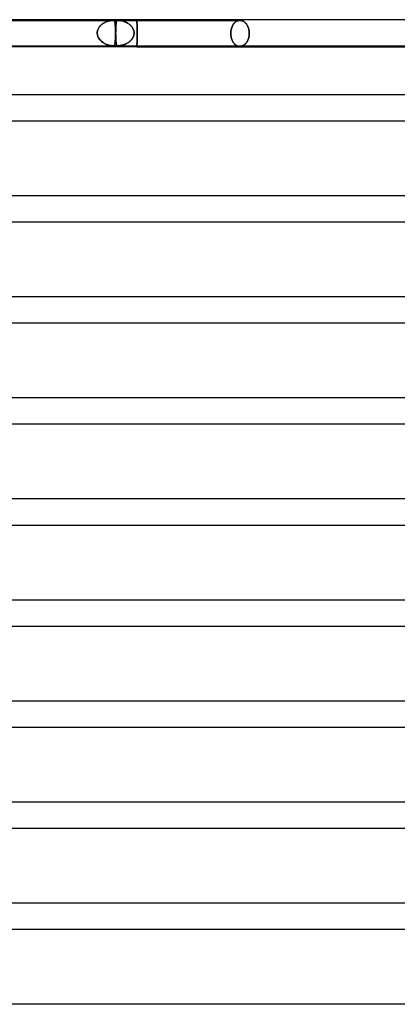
# Model space of a CAD drawing. Header units: millimetres. Extents: x -485 to 485, y -2 to 310.
# Tile 37 of 82: x -72 to -14, y 159 to 310. Entities that reach past the tile are written whole.
import ezdxf

# ---------------------------------------------------------------- set-up
doc = ezdxf.new("R2010")
doc.units = ezdxf.units.MM
doc.layers.add('HIDDEN', color=7, linetype='Continuous')
doc.layers.add('THICK', color=7, linetype='Continuous')

msp = doc.modelspace()

# ---------------------------------------------------------------- linework, layer by layer
at = {"layer": 'HIDDEN'}
for p, q in [((-75.93, 309.9), (-57.72, 309.9)), ((-59.03, 309.51), (-58.94, 309.56)), ((-58.92, 309.57), (-59.02, 309.52)), ((-58.94, 309.56), (-58.84, 309.61)), ((-58.82, 309.62), (-58.92, 309.57)), ((-58.84, 309.61), (-58.74, 309.66)), ((-58.73, 309.66), (-58.82, 309.62)), ((-58.74, 309.66), (-58.64, 309.7)), ((-58.63, 309.7), (-58.73, 309.66)), ((-58.64, 309.7), (-58.55, 309.73)), ((-58.53, 309.74), (-58.63, 309.7)), ((-58.55, 309.73), (-58.45, 309.76)), ((-58.44, 309.77), (-58.53, 309.74)), ((-58.45, 309.76), (-58.36, 309.79)), ((-58.35, 309.8), (-58.44, 309.77)), ((-58.36, 309.79), (-58.28, 309.81)), ((-58.26, 309.82), (-58.35, 309.8)), ((-58.28, 309.81), (-58.2, 309.83)), ((-58.18, 309.84), (-58.26, 309.82)), ((-58.2, 309.83), (-58.12, 309.85)), ((-58.09, 309.86), (-58.18, 309.84)), ((-58.12, 309.85), (-58.03, 309.87)), ((-58.01, 309.87), (-58.09, 309.86)), ((-58.03, 309.87), (-57.95, 309.88)), ((-57.93, 309.88), (-58.01, 309.87)), ((-57.95, 309.88), (-57.87, 309.89)), ((-57.86, 309.89), (-57.93, 309.88)), ((-57.87, 309.89), (-57.79, 309.9)), ((-57.79, 309.9), (-57.86, 309.89)), ((-57.72, 309.9), (-57.79, 309.9)), ((-57.79, 309.9), (-57.72, 309.9)), ((-57.66, 309.9), (-57.72, 309.9)), ((-57.72, 309.9), (-57.66, 309.9)), ((-57.72, 309.9), (-56.83, 309.9)), ((-57.6, 309.89), (-57.66, 309.9)), ((-57.66, 309.9), (-57.61, 309.89)), ((-57.61, 309.89), (-57.57, 309.88)), ((-57.56, 309.88), (-57.6, 309.89)), ((-57.57, 309.88), (-57.54, 309.87)), ((-57.53, 309.87), (-57.56, 309.88)), ((-57.54, 309.87), (-57.51, 309.86)), ((-57.5, 309.85), (-57.53, 309.87)), ((-57.51, 309.86), (-57.48, 309.84)), ((-57.48, 309.83), (-57.5, 309.85)), ((-57.48, 309.84), (-57.46, 309.82)), ((-57.46, 309.81), (-57.48, 309.83)), ((-57.46, 309.82), (-57.45, 309.8)), ((-57.44, 309.79), (-57.46, 309.81)), ((-57.45, 309.8), (-57.43, 309.77)), ((-57.43, 309.76), (-57.44, 309.79)), ((-57.43, 309.77), (-57.41, 309.74)), ((-57.41, 309.73), (-57.43, 309.76)), ((-57.41, 309.74), (-57.4, 309.7)), ((-57.4, 309.7), (-57.41, 309.73)), ((-57.39, 309.66), (-57.4, 309.7)), ((-57.4, 309.7), (-57.39, 309.66)), ((-57.38, 309.61), (-57.39, 309.66)), ((-57.39, 309.66), (-57.38, 309.62)), ((-57.38, 309.62), (-57.37, 309.57)), ((-57.37, 309.56), (-57.38, 309.61)), ((-57.37, 309.57), (-57.36, 309.52)), ((-57.36, 309.51), (-57.37, 309.56)), ((-57.17, 309.58), (-57.18, 309.52)), ((-57.18, 309.51), (-57.17, 309.57)), ((-57.17, 309.57), (-57.16, 309.62)), ((-57.16, 309.62), (-57.17, 309.58)), ((-57.16, 309.62), (-57.15, 309.67)), ((-57.15, 309.67), (-57.16, 309.62)), ((-57.15, 309.67), (-57.14, 309.71)), ((-57.14, 309.7), (-57.15, 309.67)), ((-57.14, 309.71), (-57.13, 309.75)), ((-57.13, 309.74), (-57.14, 309.7)), ((-57.13, 309.75), (-57.11, 309.78)), ((-57.12, 309.77), (-57.13, 309.74)), ((-57.1, 309.8), (-57.12, 309.77)), ((-57.11, 309.78), (-57.1, 309.8)), ((-57.1, 309.8), (-57.08, 309.83)), ((-57.08, 309.82), (-57.1, 309.8)), ((-57.08, 309.83), (-57.05, 309.85)), ((-57.06, 309.84), (-57.08, 309.82)), ((-57.04, 309.86), (-57.06, 309.84)), ((-57.05, 309.85), (-57.02, 309.87)), ((-57.01, 309.87), (-57.04, 309.86)), ((-57.02, 309.87), (-56.99, 309.88)), ((-56.98, 309.88), (-57.01, 309.87)), ((-56.99, 309.88), (-56.94, 309.89)), ((-56.94, 309.89), (-56.98, 309.88)), ((-56.94, 309.89), (-56.89, 309.9)), ((-56.89, 309.9), (-56.94, 309.89)), ((-56.89, 309.9), (-56.83, 309.9)), ((-56.84, 309.9), (-56.89, 309.9)), ((-56.77, 309.9), (-56.84, 309.9)), ((-56.83, 309.9), (-56.76, 309.9)), ((-56.83, 309.9), (-38.18, 309.9)), ((-56.69, 309.89), (-56.77, 309.9)), ((-56.76, 309.9), (-56.69, 309.89)), ((-56.69, 309.89), (-56.62, 309.88)), ((-56.6, 309.88), (-56.69, 309.89)), ((-56.62, 309.88), (-56.54, 309.87)), ((-56.51, 309.87), (-56.6, 309.88)), ((-56.54, 309.87), (-56.46, 309.86)), ((-56.42, 309.85), (-56.51, 309.87)), ((-56.46, 309.86), (-56.38, 309.84)), ((-56.32, 309.83), (-56.42, 309.85)), ((-56.38, 309.84), (-56.29, 309.82)), ((-56.23, 309.8), (-56.32, 309.83)), ((-56.29, 309.82), (-56.2, 309.8)), ((-56.14, 309.78), (-56.23, 309.8)), ((-56.2, 309.8), (-56.11, 309.77)), ((-56.04, 309.75), (-56.14, 309.78)), ((-56.11, 309.77), (-56.02, 309.74)), ((-55.93, 309.71), (-56.04, 309.75)), ((-56.02, 309.74), (-55.92, 309.7)), ((-55.83, 309.67), (-55.93, 309.71)), ((-55.92, 309.7), (-55.83, 309.67)), ((-55.83, 309.67), (-55.73, 309.62)), ((-55.72, 309.62), (-55.83, 309.67)), ((-55.73, 309.62), (-55.63, 309.58)), ((-55.61, 309.57), (-55.72, 309.62)), ((-55.63, 309.58), (-55.53, 309.52)), ((-55.5, 309.51), (-55.61, 309.57)), ((-54, 309.9), (-54, 310)), ((-54, 309.9), (-54, 309.9)), ((-54, 309.9), (-54, 309.89)), ((-54, 309.89), (-54, 309.9)), ((-54, 309.9), (-54, 309.9)), ((-54, 309.89), (-54, 309.88)), ((-54, 309.88), (-54, 309.89)), ((-54, 309.88), (-54, 309.87)), ((-54, 309.87), (-54, 309.88)), ((-54, 309.87), (-54, 309.85)), ((-54, 309.85), (-54, 309.87)), ((-54, 309.85), (-54, 309.83)), ((-54, 309.83), (-54, 309.85)), ((-54, 309.83), (-54, 309.8)), ((-54, 309.8), (-54, 309.83)), ((-54, 309.8), (-54, 309.77)), ((-54, 309.77), (-54, 309.8)), ((-54, 309.77), (-53.99, 309.74)), ((-53.99, 309.74), (-54, 309.77)), ((-53.99, 309.74), (-53.99, 309.7)), ((-53.99, 309.7), (-53.99, 309.74)), ((-53.99, 309.7), (-53.99, 309.66)), ((-53.99, 309.66), (-53.99, 309.7)), ((-53.99, 309.66), (-53.99, 309.61)), ((-53.99, 309.61), (-53.99, 309.66)), ((-53.99, 309.61), (-53.99, 309.57)), ((-53.99, 309.57), (-53.99, 309.61)), ((-53.99, 309.57), (-53.99, 309.51)), ((-53.99, 309.51), (-53.99, 309.57)), ((-38.96, 309.56), (-39.02, 309.5)), ((-39, 309.53), (-38.94, 309.58)), ((-38.91, 309.61), (-38.96, 309.56)), ((-38.94, 309.58), (-38.89, 309.63)), ((-38.85, 309.66), (-38.91, 309.61)), ((-38.89, 309.63), (-38.83, 309.68)), ((-38.78, 309.71), (-38.85, 309.66)), ((-38.83, 309.68), (-38.77, 309.72)), ((-38.72, 309.75), (-38.78, 309.71)), ((-38.77, 309.72), (-38.71, 309.76)), ((-38.66, 309.78), (-38.72, 309.75)), ((-38.71, 309.76), (-38.64, 309.79)), ((-38.59, 309.81), (-38.66, 309.78)), ((-38.64, 309.79), (-38.58, 309.82)), ((-38.52, 309.84), (-38.59, 309.81)), ((-38.58, 309.82), (-38.51, 309.84)), ((-38.45, 309.86), (-38.52, 309.84)), ((-38.51, 309.84), (-38.45, 309.86)), ((-38.45, 309.86), (-38.38, 309.88)), ((-38.39, 309.88), (-38.45, 309.86)), ((-38.32, 309.89), (-38.39, 309.88)), ((-38.38, 309.88), (-38.31, 309.89)), ((-38.25, 309.9), (-38.32, 309.89)), ((-38.31, 309.89), (-38.25, 309.9)), ((-38.25, 309.9), (-38.18, 309.9)), ((-38.18, 309.9), (-38.25, 309.9)), ((-38.18, 309.9), (-38.12, 309.9)), ((-38.12, 309.9), (-38.18, 309.9)), ((-38.12, 309.9), (-38.05, 309.89)), ((-38.05, 309.89), (-38.12, 309.9)), ((-38.05, 309.89), (-37.99, 309.88)), ((-37.98, 309.88), (-38.05, 309.89)), ((-37.99, 309.88), (-37.92, 309.86)), ((-37.91, 309.86), (-37.98, 309.88)), ((-37.92, 309.86), (-37.85, 309.84)), ((-37.84, 309.84), (-37.91, 309.86)), ((-37.85, 309.84), (-37.79, 309.82)), ((-37.77, 309.81), (-37.84, 309.84)), ((-37.79, 309.82), (-37.72, 309.79)), ((-37.71, 309.78), (-37.77, 309.81)), ((-37.72, 309.79), (-37.65, 309.76)), ((-37.64, 309.75), (-37.71, 309.78)), ((-37.65, 309.76), (-37.59, 309.72)), ((-37.57, 309.71), (-37.64, 309.75)), ((-37.59, 309.72), (-37.53, 309.68)), ((-37.51, 309.66), (-37.57, 309.71)), ((-37.53, 309.68), (-37.47, 309.63)), ((-37.45, 309.61), (-37.51, 309.66)), ((-37.47, 309.63), (-37.41, 309.58)), ((-37.39, 309.56), (-37.45, 309.61)), ((-37.41, 309.58), (-37.35, 309.53)), ((-37.33, 309.5), (-37.39, 309.56)), ((-60.09, 308), (-60.08, 308.12)), ((-60.08, 308.11), (-60.09, 308)), ((-60.08, 308.12), (-60.06, 308.23)), ((-60.06, 308.22), (-60.08, 308.11)), ((-60.06, 308.23), (-60.03, 308.34)), ((-60.03, 308.33), (-60.06, 308.22)), ((-60.03, 308.34), (-60, 308.45)), ((-60, 308.44), (-60.03, 308.33)), ((-60, 308.45), (-59.96, 308.55)), ((-59.96, 308.54), (-60, 308.44)), ((-59.96, 308.55), (-59.91, 308.66)), ((-59.91, 308.65), (-59.96, 308.54)), ((-59.85, 308.75), (-59.91, 308.65)), ((-59.91, 308.66), (-59.85, 308.75)), ((-59.85, 308.75), (-59.79, 308.85)), ((-59.79, 308.84), (-59.85, 308.75)), ((-59.72, 308.94), (-59.79, 308.84)), ((-59.79, 308.85), (-59.72, 308.94)), ((-59.72, 308.94), (-59.65, 309.03)), ((-59.65, 309.02), (-59.72, 308.94)), ((-59.57, 309.11), (-59.65, 309.02)), ((-59.65, 309.03), (-59.57, 309.11)), ((-59.48, 309.19), (-59.57, 309.11)), ((-59.57, 309.11), (-59.49, 309.19)), ((-59.49, 309.19), (-59.4, 309.26)), ((-59.4, 309.26), (-59.48, 309.19)), ((-59.31, 309.34), (-59.4, 309.26)), ((-59.4, 309.26), (-59.31, 309.33)), ((-59.21, 309.4), (-59.31, 309.34)), ((-59.31, 309.33), (-59.22, 309.39)), ((-59.22, 309.39), (-59.13, 309.45)), ((-59.12, 309.46), (-59.21, 309.4)), ((-59.13, 309.45), (-59.03, 309.51)), ((-59.02, 309.52), (-59.12, 309.46)), ((-57.36, 309.52), (-57.35, 309.46)), ((-57.35, 309.45), (-57.36, 309.51)), ((-57.35, 309.46), (-57.34, 309.4)), ((-57.34, 309.39), (-57.35, 309.45)), ((-57.34, 309.4), (-57.34, 309.34)), ((-57.33, 309.33), (-57.34, 309.39)), ((-57.34, 309.34), (-57.33, 309.26)), ((-57.33, 309.26), (-57.33, 309.33)), ((-57.32, 309.19), (-57.33, 309.26)), ((-57.33, 309.26), (-57.32, 309.19)), ((-57.32, 309.11), (-57.32, 309.19)), ((-57.32, 309.19), (-57.32, 309.11)), ((-57.32, 309.11), (-57.31, 309.02)), ((-57.31, 309.03), (-57.32, 309.11)), ((-57.3, 308.94), (-57.31, 309.03)), ((-57.31, 309.02), (-57.3, 308.94)), ((-57.3, 308.85), (-57.3, 308.94)), ((-57.3, 308.94), (-57.3, 308.84)), ((-57.29, 308.75), (-57.3, 308.85)), ((-57.3, 308.84), (-57.29, 308.75)), ((-57.29, 308.66), (-57.29, 308.75)), ((-57.29, 308.75), (-57.29, 308.65)), ((-57.28, 308.55), (-57.29, 308.66)), ((-57.29, 308.65), (-57.28, 308.54)), ((-57.28, 308.45), (-57.28, 308.55)), ((-57.28, 308.54), (-57.28, 308.44)), ((-57.27, 308.34), (-57.28, 308.45)), ((-57.28, 308.44), (-57.27, 308.33)), ((-57.27, 308.23), (-57.27, 308.34)), ((-57.27, 308.33), (-57.27, 308.22)), ((-57.26, 308.12), (-57.27, 308.23)), ((-57.27, 308.22), (-57.26, 308.11)), ((-57.26, 308), (-57.25, 308.13)), ((-57.26, 308), (-57.26, 308.12)), ((-57.25, 308.11), (-57.26, 308)), ((-57.26, 308.11), (-57.26, 308)), ((-57.25, 308.26), (-57.24, 308.38)), ((-57.24, 308.34), (-57.25, 308.23)), ((-57.25, 308.13), (-57.25, 308.26)), ((-57.25, 308.23), (-57.25, 308.11)), ((-57.23, 308.65), (-57.24, 308.55)), ((-57.24, 308.51), (-57.23, 308.62)), ((-57.24, 308.55), (-57.24, 308.44)), ((-57.24, 308.38), (-57.24, 308.51)), ((-57.24, 308.44), (-57.24, 308.34)), ((-57.23, 308.84), (-57.22, 308.95)), ((-57.22, 308.94), (-57.23, 308.85)), ((-57.23, 308.85), (-57.23, 308.75)), ((-57.23, 308.74), (-57.23, 308.84)), ((-57.23, 308.75), (-57.23, 308.65)), ((-57.23, 308.62), (-57.23, 308.74)), ((-57.22, 309.04), (-57.21, 309.13)), ((-57.21, 309.11), (-57.22, 309.03)), ((-57.22, 308.95), (-57.22, 309.04)), ((-57.22, 309.03), (-57.22, 308.94)), ((-57.21, 309.22), (-57.2, 309.3)), ((-57.2, 309.27), (-57.21, 309.19)), ((-57.21, 309.13), (-57.21, 309.22)), ((-57.21, 309.19), (-57.21, 309.11)), ((-57.2, 309.38), (-57.19, 309.45)), ((-57.19, 309.41), (-57.2, 309.34)), ((-57.2, 309.3), (-57.2, 309.38)), ((-57.2, 309.34), (-57.2, 309.27)), ((-57.18, 309.52), (-57.19, 309.47)), ((-57.19, 309.45), (-57.18, 309.51)), ((-57.19, 309.47), (-57.19, 309.41)), ((-55.53, 309.52), (-55.43, 309.47)), ((-55.39, 309.45), (-55.5, 309.51)), ((-55.43, 309.47), (-55.33, 309.41)), ((-55.29, 309.38), (-55.39, 309.45)), ((-55.33, 309.41), (-55.24, 309.34)), ((-55.18, 309.3), (-55.29, 309.38)), ((-55.24, 309.34), (-55.14, 309.27)), ((-55.08, 309.22), (-55.18, 309.3)), ((-55.14, 309.27), (-55.05, 309.19)), ((-54.99, 309.13), (-55.08, 309.22)), ((-55.05, 309.19), (-54.97, 309.11)), ((-54.9, 309.04), (-54.99, 309.13)), ((-54.97, 309.11), (-54.88, 309.03)), ((-54.81, 308.95), (-54.9, 309.04)), ((-54.88, 309.03), (-54.81, 308.94)), ((-54.73, 308.84), (-54.81, 308.95)), ((-54.81, 308.94), (-54.74, 308.85)), ((-54.74, 308.85), (-54.67, 308.75)), ((-54.66, 308.74), (-54.73, 308.84)), ((-54.67, 308.75), (-54.61, 308.65)), ((-54.6, 308.62), (-54.66, 308.74)), ((-54.61, 308.65), (-54.56, 308.55)), ((-54.54, 308.51), (-54.6, 308.62)), ((-54.56, 308.55), (-54.52, 308.44)), ((-54.5, 308.38), (-54.54, 308.51)), ((-54.52, 308.44), (-54.48, 308.34)), ((-54.46, 308.26), (-54.5, 308.38)), ((-54.48, 308.34), (-54.46, 308.23)), ((-54.44, 308.13), (-54.46, 308.26)), ((-54.46, 308.23), (-54.44, 308.11)), ((-54.43, 308), (-54.44, 308.13)), ((-54.44, 308.11), (-54.43, 308)), ((-53.99, 309.51), (-53.99, 309.46)), ((-53.99, 309.46), (-53.99, 309.51)), ((-53.99, 309.46), (-53.98, 309.4)), ((-53.98, 309.4), (-53.99, 309.46)), ((-53.98, 309.4), (-53.98, 309.34)), ((-53.98, 309.34), (-53.98, 309.4)), ((-53.98, 309.34), (-53.98, 309.28)), ((-53.98, 309.28), (-53.98, 309.34)), ((-53.98, 309.28), (-53.98, 309.22)), ((-53.98, 309.22), (-53.98, 309.28)), ((-53.98, 309.22), (-53.98, 309.15)), ((-53.98, 309.15), (-53.98, 309.22)), ((-53.98, 309.15), (-53.98, 309.08)), ((-53.98, 309.08), (-53.98, 309.15)), ((-53.98, 309.08), (-53.97, 309.01)), ((-53.97, 309.01), (-53.98, 309.08)), ((-53.97, 309.01), (-53.97, 308.93)), ((-53.97, 308.93), (-53.97, 309.01)), ((-53.97, 308.93), (-53.97, 308.85)), ((-53.97, 308.85), (-53.97, 308.93)), ((-53.97, 308.85), (-53.97, 308.77)), ((-53.97, 308.77), (-53.97, 308.85)), ((-53.97, 308.77), (-53.97, 308.69)), ((-53.97, 308.69), (-53.97, 308.77)), ((-53.97, 308.69), (-53.97, 308.6)), ((-53.97, 308.6), (-53.97, 308.69)), ((-53.97, 308.6), (-53.97, 308.52)), ((-53.97, 308.52), (-53.97, 308.6)), ((-53.97, 308.52), (-53.97, 308.43)), ((-53.97, 308.43), (-53.97, 308.52)), ((-53.97, 308.43), (-53.96, 308.34)), ((-53.96, 308.34), (-53.97, 308.43)), ((-53.96, 308.34), (-53.96, 308.25)), ((-53.96, 308.25), (-53.96, 308.34)), ((-53.96, 308.25), (-53.96, 308.16)), ((-53.96, 308.16), (-53.96, 308.25)), ((-53.96, 308.16), (-53.96, 308.07)), ((-53.96, 308.07), (-53.96, 308.16)), ((-53.96, 308.07), (-53.96, 307.99)), ((-53.96, 307.99), (-53.96, 308.07)), ((-39.56, 308.19), (-39.57, 308.09)), ((-39.57, 308.09), (-39.56, 308.18)), ((-39.57, 307.99), (-39.57, 308.09)), ((-39.57, 308.09), (-39.57, 307.99)), ((-39.55, 308.28), (-39.56, 308.19)), ((-39.56, 308.18), (-39.55, 308.27)), ((-39.53, 308.38), (-39.55, 308.28)), ((-39.55, 308.27), (-39.53, 308.37)), ((-39.51, 308.48), (-39.53, 308.38)), ((-39.53, 308.37), (-39.52, 308.46)), ((-39.52, 308.46), (-39.5, 308.55)), ((-39.49, 308.57), (-39.51, 308.48)), ((-39.5, 308.55), (-39.47, 308.64)), ((-39.47, 308.67), (-39.49, 308.57)), ((-39.44, 308.76), (-39.47, 308.67)), ((-39.47, 308.64), (-39.45, 308.73)), ((-39.45, 308.73), (-39.42, 308.82)), ((-39.41, 308.85), (-39.44, 308.76)), ((-39.42, 308.82), (-39.39, 308.9)), ((-39.38, 308.93), (-39.41, 308.85)), ((-39.39, 308.9), (-39.35, 308.99)), ((-39.34, 309.02), (-39.38, 308.93)), ((-39.35, 308.99), (-39.32, 309.06)), ((-39.3, 309.1), (-39.34, 309.02)), ((-39.32, 309.06), (-39.28, 309.14)), ((-39.26, 309.17), (-39.3, 309.1)), ((-39.28, 309.14), (-39.24, 309.21)), ((-39.22, 309.25), (-39.26, 309.17)), ((-39.24, 309.21), (-39.19, 309.28)), ((-39.17, 309.31), (-39.22, 309.25)), ((-39.19, 309.28), (-39.15, 309.35)), ((-39.12, 309.38), (-39.17, 309.31)), ((-39.15, 309.35), (-39.1, 309.41)), ((-39.07, 309.44), (-39.12, 309.38)), ((-39.1, 309.41), (-39.05, 309.47)), ((-39.02, 309.5), (-39.07, 309.44)), ((-39.05, 309.47), (-39, 309.53)), ((-37.35, 309.53), (-37.3, 309.47)), ((-37.27, 309.44), (-37.33, 309.5)), ((-37.3, 309.47), (-37.24, 309.41)), ((-37.22, 309.38), (-37.27, 309.44)), ((-37.24, 309.41), (-37.19, 309.35)), ((-37.17, 309.31), (-37.22, 309.38)), ((-37.19, 309.35), (-37.15, 309.28)), ((-37.12, 309.25), (-37.17, 309.31)), ((-37.15, 309.28), (-37.1, 309.21)), ((-37.08, 309.17), (-37.12, 309.25)), ((-37.1, 309.21), (-37.06, 309.14)), ((-37.03, 309.1), (-37.08, 309.17)), ((-37.06, 309.14), (-37.02, 309.06)), ((-36.99, 309.02), (-37.03, 309.1)), ((-37.02, 309.06), (-36.98, 308.99)), ((-36.95, 308.93), (-36.99, 309.02)), ((-36.98, 308.99), (-36.94, 308.9)), ((-36.92, 308.85), (-36.95, 308.93)), ((-36.94, 308.9), (-36.91, 308.82)), ((-36.88, 308.76), (-36.92, 308.85)), ((-36.91, 308.82), (-36.88, 308.73)), ((-36.85, 308.67), (-36.88, 308.76)), ((-36.88, 308.73), (-36.85, 308.64)), ((-36.83, 308.57), (-36.85, 308.67)), ((-36.85, 308.64), (-36.82, 308.55)), ((-36.81, 308.48), (-36.83, 308.57)), ((-36.82, 308.55), (-36.8, 308.46)), ((-36.79, 308.38), (-36.81, 308.48)), ((-36.8, 308.46), (-36.78, 308.37)), ((-36.77, 308.28), (-36.79, 308.38)), ((-36.78, 308.37), (-36.77, 308.27)), ((-36.76, 308.19), (-36.77, 308.28)), ((-36.77, 308.27), (-36.76, 308.18)), ((-36.75, 308.09), (-36.76, 308.19)), ((-36.76, 308.18), (-36.75, 308.09)), ((-36.75, 308.09), (-36.75, 307.99)), ((-36.75, 307.99), (-36.75, 308.09)), ((-60.09, 308), (-60.09, 307.98)), ((-60.09, 307.98), (-60.09, 308)), ((-60.09, 307.98), (-60.09, 307.97)), ((-60.09, 307.97), (-60.09, 307.98)), ((-60.09, 307.97), (-60.09, 307.95)), ((-60.09, 307.95), (-60.09, 307.97)), ((-60.09, 307.95), (-60.09, 307.93)), ((-60.09, 307.93), (-60.09, 307.95)), ((-60.09, 307.93), (-60.09, 307.92)), ((-60.09, 307.92), (-60.09, 307.93)), ((-60.09, 307.92), (-60.09, 307.9)), ((-60.09, 307.9), (-60.09, 307.92)), ((-60.09, 307.9), (-60.07, 307.74)), ((-60.07, 307.75), (-60.09, 307.9)), ((-60.04, 307.6), (-60.07, 307.75)), ((-60.07, 307.74), (-60.04, 307.58)), ((-60, 307.45), (-60.04, 307.6)), ((-60.04, 307.58), (-59.99, 307.43)), ((-59.94, 307.31), (-60, 307.45)), ((-59.99, 307.43), (-59.93, 307.28)), ((-59.86, 307.17), (-59.94, 307.31)), ((-59.93, 307.28), (-59.85, 307.15)), ((-59.78, 307.04), (-59.86, 307.17)), ((-59.85, 307.15), (-59.76, 307.01)), ((-59.68, 306.91), (-59.78, 307.04)), ((-59.76, 307.01), (-59.66, 306.89)), ((-59.57, 306.8), (-59.68, 306.91)), ((-59.66, 306.89), (-59.55, 306.78)), ((-59.46, 306.69), (-59.57, 306.8)), ((-59.55, 306.78), (-59.44, 306.67)), ((-59.34, 306.59), (-59.46, 306.69)), ((-59.44, 306.67), (-59.31, 306.57)), ((-59.2, 306.5), (-59.34, 306.59)), ((-59.31, 306.57), (-59.19, 306.48)), ((-57.34, 306.5), (-57.33, 306.58)), ((-57.33, 306.57), (-57.34, 306.51)), ((-57.32, 306.69), (-57.33, 306.63)), ((-57.33, 306.58), (-57.32, 306.66)), ((-57.33, 306.63), (-57.33, 306.57)), ((-57.32, 306.75), (-57.31, 306.84)), ((-57.31, 306.83), (-57.32, 306.76)), ((-57.32, 306.76), (-57.32, 306.69)), ((-57.32, 306.66), (-57.32, 306.75)), ((-57.3, 306.98), (-57.31, 306.9)), ((-57.31, 306.84), (-57.3, 306.94)), ((-57.31, 306.9), (-57.31, 306.83)), ((-57.3, 307.05), (-57.29, 307.16)), ((-57.29, 307.14), (-57.3, 307.06)), ((-57.3, 307.06), (-57.3, 306.98)), ((-57.3, 306.94), (-57.3, 307.05)), ((-57.28, 307.31), (-57.29, 307.22)), ((-57.29, 307.16), (-57.28, 307.27)), ((-57.29, 307.22), (-57.29, 307.14)), ((-57.28, 307.39), (-57.27, 307.52)), ((-57.27, 307.5), (-57.28, 307.41)), ((-57.28, 307.41), (-57.28, 307.31)), ((-57.28, 307.27), (-57.28, 307.39)), ((-57.26, 307.8), (-57.27, 307.7)), ((-57.27, 307.64), (-57.26, 307.77)), ((-57.27, 307.7), (-57.27, 307.6)), ((-57.27, 307.52), (-57.27, 307.64)), ((-57.27, 307.6), (-57.27, 307.5)), ((-57.26, 307.98), (-57.26, 308)), ((-57.26, 307.98), (-57.26, 308)), ((-57.26, 308), (-57.26, 307.98)), ((-57.26, 308), (-57.26, 307.98)), ((-57.26, 307.97), (-57.26, 307.98)), ((-57.26, 307.97), (-57.26, 307.98)), ((-57.26, 307.98), (-57.26, 307.97)), ((-57.26, 307.98), (-57.26, 307.97)), ((-57.26, 307.95), (-57.26, 307.97)), ((-57.26, 307.95), (-57.26, 307.97)), ((-57.26, 307.97), (-57.26, 307.95)), ((-57.26, 307.97), (-57.26, 307.95)), ((-57.26, 307.93), (-57.26, 307.95)), ((-57.26, 307.93), (-57.26, 307.95)), ((-57.26, 307.95), (-57.26, 307.93)), ((-57.26, 307.95), (-57.26, 307.93)), ((-57.26, 307.92), (-57.26, 307.93)), ((-57.26, 307.92), (-57.26, 307.93)), ((-57.26, 307.93), (-57.26, 307.92)), ((-57.26, 307.93), (-57.26, 307.92)), ((-57.26, 307.9), (-57.26, 307.92)), ((-57.26, 307.9), (-57.26, 307.92)), ((-57.26, 307.92), (-57.26, 307.9)), ((-57.26, 307.92), (-57.26, 307.9)), ((-57.26, 307.77), (-57.26, 307.9)), ((-57.25, 307.75), (-57.26, 307.9)), ((-57.26, 307.9), (-57.25, 307.74)), ((-57.26, 307.9), (-57.26, 307.8)), ((-57.25, 307.6), (-57.25, 307.75)), ((-57.25, 307.74), (-57.25, 307.58)), ((-57.24, 307.45), (-57.25, 307.6)), ((-57.25, 307.58), (-57.24, 307.43)), ((-57.24, 307.31), (-57.24, 307.45)), ((-57.24, 307.43), (-57.24, 307.28)), ((-57.23, 307.17), (-57.24, 307.31)), ((-57.24, 307.28), (-57.23, 307.15)), ((-57.23, 307.04), (-57.23, 307.17)), ((-57.23, 307.15), (-57.22, 307.01)), ((-57.22, 306.91), (-57.23, 307.04)), ((-57.22, 307.01), (-57.22, 306.89)), ((-57.21, 306.8), (-57.22, 306.91)), ((-57.22, 306.89), (-57.21, 306.78)), ((-57.21, 306.69), (-57.21, 306.8)), ((-57.21, 306.78), (-57.21, 306.67)), ((-57.2, 306.59), (-57.21, 306.69)), ((-57.21, 306.67), (-57.2, 306.57)), ((-57.19, 306.5), (-57.2, 306.59)), ((-57.2, 306.57), (-57.19, 306.48)), ((-55.32, 306.5), (-55.21, 306.58)), ((-55.23, 306.56), (-55.31, 306.51)), ((-55.15, 306.62), (-55.23, 306.56)), ((-55.21, 306.58), (-55.1, 306.66)), ((-55.07, 306.69), (-55.15, 306.62)), ((-55.1, 306.66), (-55, 306.75)), ((-55, 306.75), (-55.07, 306.69)), ((-55, 306.75), (-54.91, 306.84)), ((-54.93, 306.82), (-55, 306.75)), ((-54.86, 306.9), (-54.93, 306.82)), ((-54.91, 306.84), (-54.82, 306.94)), ((-54.8, 306.97), (-54.86, 306.9)), ((-54.82, 306.94), (-54.74, 307.05)), ((-54.73, 307.05), (-54.8, 306.97)), ((-54.74, 307.05), (-54.66, 307.16)), ((-54.68, 307.14), (-54.73, 307.05)), ((-54.63, 307.22), (-54.68, 307.14)), ((-54.66, 307.16), (-54.6, 307.27)), ((-54.58, 307.31), (-54.63, 307.22)), ((-54.6, 307.27), (-54.54, 307.39)), ((-54.54, 307.4), (-54.58, 307.31)), ((-54.54, 307.39), (-54.5, 307.52)), ((-54.5, 307.5), (-54.54, 307.4)), ((-54.5, 307.52), (-54.46, 307.64)), ((-54.47, 307.6), (-54.5, 307.5)), ((-54.45, 307.7), (-54.47, 307.6)), ((-54.46, 307.64), (-54.44, 307.77)), ((-54.44, 307.8), (-54.45, 307.7)), ((-54.43, 307.9), (-54.44, 307.8)), ((-54.44, 307.77), (-54.43, 307.9)), ((-54.43, 308), (-54.43, 307.98)), ((-54.43, 307.98), (-54.43, 308)), ((-54.43, 307.98), (-54.43, 307.97)), ((-54.43, 307.97), (-54.43, 307.98)), ((-54.43, 307.97), (-54.43, 307.95)), ((-54.43, 307.95), (-54.43, 307.97)), ((-54.43, 307.95), (-54.43, 307.93)), ((-54.43, 307.93), (-54.43, 307.95)), ((-54.43, 307.93), (-54.43, 307.92)), ((-54.43, 307.92), (-54.43, 307.93)), ((-54.43, 307.92), (-54.43, 307.9)), ((-54.43, 307.9), (-54.43, 307.92)), ((-53.98, 306.72), (-53.97, 306.79)), ((-53.97, 306.76), (-53.98, 306.69)), ((-53.98, 306.65), (-53.98, 306.72)), ((-53.98, 306.69), (-53.98, 306.62)), ((-53.98, 306.58), (-53.98, 306.65)), ((-53.98, 306.62), (-53.98, 306.55)), ((-53.98, 306.52), (-53.98, 306.58)), ((-53.98, 306.55), (-53.98, 306.49)), ((-53.97, 307.37), (-53.96, 307.46)), ((-53.96, 307.45), (-53.97, 307.36)), ((-53.97, 307.28), (-53.97, 307.37)), ((-53.97, 307.36), (-53.97, 307.27)), ((-53.97, 307.2), (-53.97, 307.28)), ((-53.97, 307.27), (-53.97, 307.18)), ((-53.97, 307.11), (-53.97, 307.2)), ((-53.97, 307.18), (-53.97, 307.09)), ((-53.97, 307.03), (-53.97, 307.11)), ((-53.97, 307.09), (-53.97, 307.01)), ((-53.97, 306.95), (-53.97, 307.03)), ((-53.97, 307.01), (-53.97, 306.92)), ((-53.97, 306.87), (-53.97, 306.95)), ((-53.97, 306.92), (-53.97, 306.84)), ((-53.97, 306.79), (-53.97, 306.87)), ((-53.97, 306.84), (-53.97, 306.76)), ((-53.96, 307.99), (-53.96, 307.9)), ((-53.96, 307.9), (-53.96, 307.99)), ((-53.96, 307.9), (-53.96, 307.81)), ((-53.96, 307.81), (-53.96, 307.9)), ((-53.96, 307.81), (-53.96, 307.72)), ((-53.96, 307.73), (-53.96, 307.81)), ((-53.96, 307.64), (-53.96, 307.73)), ((-53.96, 307.72), (-53.96, 307.63)), ((-53.96, 307.55), (-53.96, 307.64)), ((-53.96, 307.63), (-53.96, 307.54)), ((-53.96, 307.46), (-53.96, 307.55)), ((-53.96, 307.54), (-53.96, 307.45)), ((-39.57, 307.9), (-39.57, 307.99)), ((-39.57, 307.99), (-39.57, 307.9)), ((-39.57, 307.81), (-39.57, 307.9)), ((-39.57, 307.9), (-39.57, 307.81)), ((-39.57, 307.71), (-39.57, 307.81)), ((-39.57, 307.81), (-39.57, 307.71)), ((-39.56, 307.62), (-39.57, 307.71)), ((-39.57, 307.71), (-39.56, 307.62)), ((-39.55, 307.53), (-39.56, 307.62)), ((-39.56, 307.62), (-39.55, 307.53)), ((-39.53, 307.43), (-39.55, 307.53)), ((-39.55, 307.53), (-39.53, 307.43)), ((-39.52, 307.34), (-39.53, 307.43)), ((-39.53, 307.43), (-39.52, 307.34)), ((-39.5, 307.25), (-39.52, 307.34)), ((-39.52, 307.34), (-39.5, 307.25)), ((-39.47, 307.16), (-39.5, 307.25)), ((-39.5, 307.25), (-39.47, 307.16)), ((-39.45, 307.07), (-39.47, 307.16)), ((-39.47, 307.16), (-39.45, 307.07)), ((-39.42, 306.98), (-39.45, 307.07)), ((-39.45, 307.07), (-39.42, 306.98)), ((-39.39, 306.9), (-39.42, 306.98)), ((-39.42, 306.98), (-39.39, 306.9)), ((-39.35, 306.81), (-39.39, 306.9)), ((-39.39, 306.9), (-39.35, 306.81)), ((-39.32, 306.74), (-39.35, 306.81)), ((-39.35, 306.81), (-39.32, 306.74)), ((-39.28, 306.66), (-39.32, 306.74)), ((-39.32, 306.74), (-39.28, 306.66)), ((-39.24, 306.59), (-39.28, 306.66)), ((-39.28, 306.66), (-39.24, 306.59)), ((-39.19, 306.52), (-39.24, 306.59)), ((-39.24, 306.59), (-39.19, 306.52)), ((-37.11, 306.57), (-37.16, 306.51)), ((-37.15, 306.52), (-37.1, 306.59)), ((-37.07, 306.65), (-37.11, 306.57)), ((-37.1, 306.59), (-37.06, 306.66)), ((-37.02, 306.72), (-37.07, 306.65)), ((-37.06, 306.66), (-37.02, 306.74)), ((-37.02, 306.74), (-36.98, 306.81)), ((-36.98, 306.8), (-37.02, 306.72)), ((-36.98, 306.81), (-36.94, 306.9)), ((-36.95, 306.89), (-36.98, 306.8)), ((-36.91, 306.97), (-36.95, 306.89)), ((-36.94, 306.9), (-36.91, 306.98)), ((-36.91, 306.98), (-36.88, 307.07)), ((-36.88, 307.06), (-36.91, 306.97)), ((-36.88, 307.07), (-36.85, 307.16)), ((-36.85, 307.15), (-36.88, 307.06)), ((-36.85, 307.16), (-36.82, 307.25)), ((-36.83, 307.24), (-36.85, 307.15)), ((-36.8, 307.33), (-36.83, 307.24)), ((-36.82, 307.25), (-36.8, 307.34)), ((-36.78, 307.43), (-36.8, 307.33)), ((-36.8, 307.34), (-36.78, 307.43)), ((-36.78, 307.43), (-36.77, 307.53)), ((-36.77, 307.52), (-36.78, 307.43)), ((-36.76, 307.62), (-36.77, 307.52)), ((-36.77, 307.53), (-36.76, 307.62)), ((-36.75, 307.71), (-36.76, 307.62)), ((-36.76, 307.62), (-36.75, 307.71)), ((-36.74, 307.9), (-36.75, 307.99)), ((-36.75, 307.81), (-36.75, 307.71)), ((-36.75, 307.71), (-36.75, 307.81)), ((-36.75, 307.99), (-36.74, 307.9)), ((-36.74, 307.9), (-36.75, 307.81)), ((-36.75, 307.81), (-36.74, 307.9)), ((-59.07, 306.41), (-59.2, 306.5)), ((-59.19, 306.48), (-59.05, 306.4)), ((-58.94, 306.34), (-59.07, 306.41)), ((-59.05, 306.4), (-58.92, 306.33)), ((-58.8, 306.27), (-58.94, 306.34)), ((-58.92, 306.33), (-58.78, 306.26)), ((-58.67, 306.21), (-58.8, 306.27)), ((-58.78, 306.26), (-58.65, 306.21)), ((-58.54, 306.17), (-58.67, 306.21)), ((-58.65, 306.21), (-58.52, 306.16)), ((-58.41, 306.12), (-58.54, 306.17)), ((-58.52, 306.16), (-58.4, 306.12)), ((-58.29, 306.09), (-58.41, 306.12)), ((-58.4, 306.12), (-58.28, 306.09)), ((-58.18, 306.06), (-58.29, 306.09)), ((-58.28, 306.09), (-58.17, 306.06)), ((-58.07, 306.04), (-58.18, 306.06)), ((-58.17, 306.06), (-58.07, 306.04)), ((-58.07, 306.04), (-57.98, 306.02)), ((-57.96, 306.02), (-58.07, 306.04)), ((-57.98, 306.02), (-57.91, 306.01)), ((-57.86, 306.01), (-57.96, 306.02)), ((-57.91, 306.01), (-57.85, 306.01)), ((-57.78, 306), (-57.86, 306.01)), ((-57.85, 306.01), (-57.8, 306)), ((-57.8, 306), (-57.76, 306)), ((-57.72, 306), (-57.78, 306)), ((-57.76, 306), (-57.72, 306)), ((-57.72, 306), (-57.68, 306)), ((-57.65, 306), (-57.71, 306)), ((-57.68, 306), (-57.65, 306)), ((-57.65, 306), (-57.61, 306.01)), ((-57.6, 306.01), (-57.65, 306)), ((-57.61, 306.01), (-57.58, 306.01)), ((-57.55, 306.02), (-57.6, 306.01)), ((-57.58, 306.01), (-57.55, 306.02)), ((-57.52, 306.04), (-57.55, 306.02)), ((-57.55, 306.02), (-57.52, 306.03)), ((-57.52, 306.03), (-57.49, 306.05)), ((-57.49, 306.05), (-57.52, 306.04)), ((-57.49, 306.05), (-57.47, 306.07)), ((-57.47, 306.07), (-57.49, 306.05)), ((-57.47, 306.07), (-57.45, 306.1)), ((-57.46, 306.09), (-57.47, 306.07)), ((-57.44, 306.11), (-57.46, 306.09)), ((-57.45, 306.1), (-57.43, 306.13)), ((-57.43, 306.13), (-57.44, 306.11)), ((-57.43, 306.13), (-57.41, 306.17)), ((-57.42, 306.15), (-57.43, 306.13)), ((-57.41, 306.18), (-57.42, 306.15)), ((-57.41, 306.17), (-57.4, 306.21)), ((-57.4, 306.21), (-57.41, 306.18)), ((-57.4, 306.21), (-57.38, 306.26)), ((-57.39, 306.24), (-57.4, 306.21)), ((-57.38, 306.28), (-57.39, 306.24)), ((-57.37, 306.32), (-57.38, 306.28)), ((-57.38, 306.26), (-57.37, 306.31)), ((-57.37, 306.31), (-57.36, 306.37)), ((-57.36, 306.36), (-57.37, 306.32)), ((-57.36, 306.37), (-57.35, 306.43)), ((-57.35, 306.41), (-57.36, 306.36)), ((-57.34, 306.51), (-57.35, 306.46)), ((-57.35, 306.43), (-57.34, 306.5)), ((-57.35, 306.46), (-57.35, 306.41)), ((-57.18, 306.41), (-57.19, 306.5)), ((-57.19, 306.48), (-57.18, 306.4)), ((-57.17, 306.34), (-57.18, 306.41)), ((-57.18, 306.4), (-57.17, 306.33)), ((-57.16, 306.27), (-57.17, 306.34)), ((-57.17, 306.33), (-57.16, 306.26)), ((-57.15, 306.21), (-57.16, 306.27)), ((-57.16, 306.26), (-57.14, 306.21)), ((-57.13, 306.17), (-57.15, 306.21)), ((-57.14, 306.21), (-57.13, 306.16)), ((-57.11, 306.12), (-57.13, 306.17)), ((-57.13, 306.16), (-57.11, 306.12)), ((-57.09, 306.09), (-57.11, 306.12)), ((-57.11, 306.12), (-57.09, 306.09)), ((-57.06, 306.06), (-57.09, 306.09)), ((-57.09, 306.09), (-57.06, 306.06)), ((-57.03, 306.04), (-57.06, 306.06)), ((-57.06, 306.06), (-57.03, 306.04)), ((-56.99, 306.02), (-57.03, 306.04)), ((-57.03, 306.04), (-57, 306.02)), ((-57, 306.02), (-56.97, 306.01)), ((-56.95, 306.01), (-56.99, 306.02)), ((-56.97, 306.01), (-56.94, 306.01)), ((-56.89, 306), (-56.95, 306.01)), ((-56.94, 306.01), (-56.9, 306)), ((-56.9, 306), (-56.87, 306)), ((-56.83, 306), (-56.89, 306)), ((-56.87, 306), (-56.83, 306)), ((-56.76, 306), (-56.83, 306)), ((-56.83, 306), (-56.79, 306)), ((-56.79, 306), (-56.75, 306)), ((-56.69, 306.01), (-56.76, 306)), ((-56.75, 306), (-56.7, 306.01)), ((-56.7, 306.01), (-56.65, 306.01)), ((-56.6, 306.02), (-56.69, 306.01)), ((-56.65, 306.01), (-56.58, 306.02)), ((-56.51, 306.03), (-56.6, 306.02)), ((-56.58, 306.02), (-56.5, 306.03)), ((-56.42, 306.05), (-56.51, 306.03)), ((-56.5, 306.03), (-56.41, 306.05)), ((-56.34, 306.07), (-56.42, 306.05)), ((-56.41, 306.05), (-56.31, 306.07)), ((-56.27, 306.09), (-56.34, 306.07)), ((-56.31, 306.07), (-56.21, 306.1)), ((-56.2, 306.1), (-56.27, 306.09)), ((-56.21, 306.1), (-56.1, 306.13)), ((-56.12, 306.13), (-56.2, 306.1)), ((-56.05, 306.15), (-56.12, 306.13)), ((-56.1, 306.13), (-55.99, 306.17)), ((-55.97, 306.18), (-56.05, 306.15)), ((-55.99, 306.17), (-55.88, 306.21)), ((-55.89, 306.21), (-55.97, 306.18)), ((-55.81, 306.24), (-55.89, 306.21)), ((-55.88, 306.21), (-55.77, 306.26)), ((-55.73, 306.28), (-55.81, 306.24)), ((-55.77, 306.26), (-55.66, 306.31)), ((-55.65, 306.31), (-55.73, 306.28)), ((-55.66, 306.31), (-55.54, 306.37)), ((-55.56, 306.36), (-55.65, 306.31)), ((-55.48, 306.4), (-55.56, 306.36)), ((-55.54, 306.37), (-55.43, 306.43)), ((-55.4, 306.45), (-55.48, 306.4)), ((-55.43, 306.43), (-55.32, 306.5)), ((-55.31, 306.51), (-55.4, 306.45)), ((-53.99, 306.07), (-54, 306.03)), ((-54, 306.03), (-53.99, 306.06)), ((-54, 306.03), (-54, 306)), ((-54, 306), (-54, 306.03)), ((-54, 306), (-54, 305.98)), ((-54, 305.97), (-54, 306)), ((-54, 305.98), (-54, 305.95)), ((-54, 305.95), (-54, 305.97)), ((-54, 305.95), (-54, 305.93)), ((-54, 305.93), (-54, 305.95)), ((-54, 305.93), (-54, 305.92)), ((-54, 305.92), (-54, 305.93)), ((-54, 305.92), (-54, 305.91)), ((-54, 305.91), (-54, 305.92)), ((-54, 305.91), (-54, 305.9)), ((-54, 305.9), (-54, 305.91)), ((-54, 305.9), (-54, 305.9)), ((-54, 305.9), (-54, 305.9)), ((-53.99, 306.34), (-53.98, 306.4)), ((-53.98, 306.36), (-53.99, 306.31)), ((-53.99, 306.29), (-53.99, 306.34)), ((-53.99, 306.31), (-53.99, 306.25)), ((-53.99, 306.23), (-53.99, 306.29)), ((-53.99, 306.25), (-53.99, 306.2)), ((-53.99, 306.19), (-53.99, 306.23)), ((-53.99, 306.2), (-53.99, 306.15)), ((-53.99, 306.14), (-53.99, 306.19)), ((-53.99, 306.15), (-53.99, 306.11)), ((-53.99, 306.1), (-53.99, 306.14)), ((-53.99, 306.11), (-53.99, 306.07)), ((-53.99, 306.06), (-53.99, 306.1)), ((-53.98, 306.46), (-53.98, 306.52)), ((-53.98, 306.49), (-53.98, 306.42)), ((-53.98, 306.4), (-53.98, 306.46)), ((-53.98, 306.42), (-53.98, 306.36)), ((-39.15, 306.45), (-39.19, 306.52)), ((-39.19, 306.52), (-39.15, 306.45)), ((-39.1, 306.39), (-39.15, 306.45)), ((-39.15, 306.45), (-39.1, 306.39)), ((-39.05, 306.33), (-39.1, 306.39)), ((-39.1, 306.39), (-39.05, 306.33)), ((-39, 306.27), (-39.05, 306.33)), ((-39.05, 306.33), (-39, 306.27)), ((-38.94, 306.22), (-39, 306.27)), ((-39, 306.27), (-38.94, 306.22)), ((-38.89, 306.17), (-38.94, 306.22)), ((-38.94, 306.22), (-38.89, 306.17)), ((-38.83, 306.12), (-38.89, 306.17)), ((-38.89, 306.17), (-38.83, 306.12)), ((-38.77, 306.08), (-38.83, 306.12)), ((-38.83, 306.12), (-38.77, 306.08)), ((-38.71, 306.04), (-38.77, 306.08)), ((-38.77, 306.08), (-38.71, 306.04)), ((-38.64, 306.01), (-38.71, 306.04)), ((-38.71, 306.04), (-38.64, 306.01)), ((-38.58, 305.98), (-38.64, 306.01)), ((-38.64, 306.01), (-38.58, 305.98)), ((-38.51, 305.96), (-38.58, 305.98)), ((-38.58, 305.98), (-38.51, 305.96)), ((-38.45, 305.94), (-38.51, 305.96)), ((-38.51, 305.96), (-38.45, 305.94)), ((-38.38, 305.92), (-38.45, 305.94)), ((-38.45, 305.94), (-38.38, 305.92)), ((-38.31, 305.91), (-38.38, 305.92)), ((-38.38, 305.92), (-38.31, 305.91)), ((-38.25, 305.9), (-38.31, 305.91)), ((-38.31, 305.91), (-38.25, 305.9)), ((-38.18, 305.9), (-38.25, 305.9)), ((-38.25, 305.9), (-38.18, 305.9)), ((-38.18, 305.9), (-38.12, 305.9)), ((-38.12, 305.9), (-38.05, 305.91)), ((-38.05, 305.91), (-37.99, 305.92)), ((-37.99, 305.92), (-37.92, 305.94)), ((-37.92, 305.94), (-37.85, 305.96)), ((-37.85, 305.96), (-37.79, 305.98)), ((-37.79, 305.98), (-37.72, 306.01)), ((-37.67, 306.03), (-37.74, 306)), ((-37.72, 306.01), (-37.65, 306.04)), ((-37.61, 306.07), (-37.67, 306.03)), ((-37.65, 306.04), (-37.59, 306.08)), ((-37.54, 306.11), (-37.61, 306.07)), ((-37.59, 306.08), (-37.53, 306.12)), ((-37.48, 306.16), (-37.54, 306.11)), ((-37.53, 306.12), (-37.47, 306.17)), ((-37.42, 306.21), (-37.48, 306.16)), ((-37.47, 306.17), (-37.41, 306.22)), ((-37.36, 306.26), (-37.42, 306.21)), ((-37.41, 306.22), (-37.35, 306.27)), ((-37.31, 306.32), (-37.36, 306.26)), ((-37.35, 306.27), (-37.3, 306.33)), ((-37.25, 306.38), (-37.31, 306.32)), ((-37.3, 306.33), (-37.24, 306.39)), ((-37.2, 306.44), (-37.25, 306.38)), ((-37.24, 306.39), (-37.19, 306.45)), ((-37.16, 306.51), (-37.2, 306.44)), ((-37.19, 306.45), (-37.15, 306.52))]:
    msp.add_line(p, q, dxfattribs=at)
at = {"layer": 'THICK'}
for p, q in [((268, 310), (-268, 310)), ((-188.09, 306), (-2, 306)), ((-187.4, 305.9), (-38.18, 305.9)), ((-54, 305.8), (-54, 305.9)), ((-2, 305.8), (-54, 305.8)), ((-38.11, 305.9), (-38.18, 305.9)), ((-38.04, 305.91), (-38.11, 305.9)), ((-37.96, 305.92), (-38.04, 305.91)), ((-37.89, 305.94), (-37.96, 305.92)), ((-37.81, 305.97), (-37.89, 305.94)), ((-37.74, 306), (-37.81, 305.97)), ((275.5, 298.5), (-275.5, 298.5)), ((-193.57, 294.5), (-1.75, 294.5)), ((284, 283), (-284, 283)), ((-199.54, 279), (-1.8, 279)), ((292.5, 267.5), (-292.5, 267.5)), ((-205.52, 263.5), (-1.85, 263.5)), ((301, 252), (-301, 252)), ((-211.5, 248), (-1.88, 248)), ((309.5, 236.5), (-309.5, 236.5)), ((-217.49, 232.5), (-1.91, 232.5)), ((318, 221), (-318, 221)), ((-223.48, 217), (-1.94, 217)), ((326.5, 205.5), (-326.5, 205.5)), ((-229.48, 201.5), (-1.96, 201.5)), ((335, 190), (-335, 190)), ((-235.48, 186), (-1.98, 186)), ((343.5, 174.5), (-343.5, 174.5)), ((-241.48, 170.5), (-1.99, 170.5)), ((352, 159), (-352, 159))]:
    msp.add_line(p, q, dxfattribs=at)

doc.saveas('drawing.dxf')
